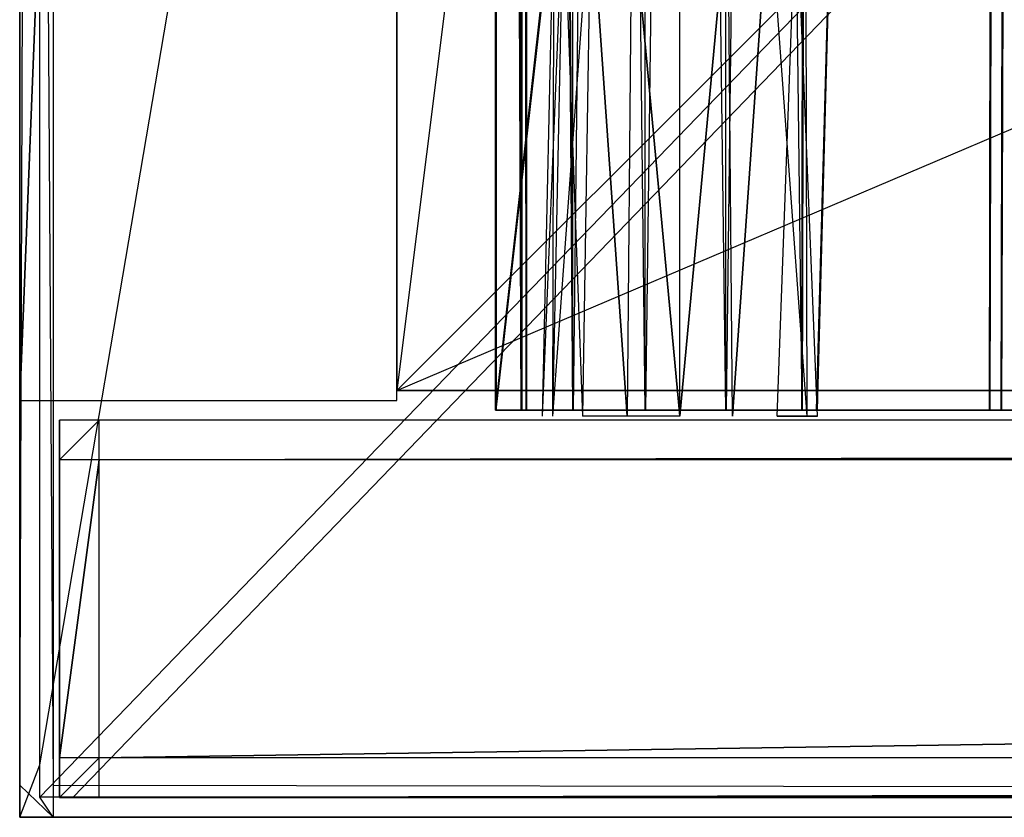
# Model space of a CAD drawing. Extents: x -1 to 0, y -0.5 to 0.
# Tile 1 of 28: x -1 to -0.95, y -0.5 to -0.46. Entities that reach past the tile are written whole.
import ezdxf

# ---------------------------------------------------------------- set-up
doc = ezdxf.new("R2010")
doc.units = 0
for name, color, linetype in [('L0_FRONT_LEGATO_S2S2_X_1400__Y_', 7, 'CONTINUOUS'), ('L10_FRONT_LEGATO_S2S2_X_3400__Y', 7, 'CONTINUOUS'), ('L11_DRAWERBOX_LEGATO_REL_7_X_13', 7, 'CONTINUOUS'), ('L13_DRAWERBOX_LEGATO_REL_5_X_36', 7, 'CONTINUOUS'), ('L19_KORPUS_LEGATO_SE_X_190__Y_4', 7, 'CONTINUOUS'), ('L1_DRAWERBOX_LEGATO_SIP_7_X_365', 7, 'CONTINUOUS'), ('L20_KORPUS_LEGATO_BO_X_9620__Y_', 7, 'CONTINUOUS'), ('L22_KORPUS_LEGATO_3_N_B12700___', 7, 'CONTINUOUS'), ('L9_PLATTE_LEGATO_N_B12700__0___', 7, 'CONTINUOUS')]:
    doc.layers.add(name, color=color, linetype=linetype)

msp = doc.modelspace()

# ---------------------------------------------------------------- linework, layer by layer
at = {"layer": 'L0_FRONT_LEGATO_S2S2_X_1400__Y_', "color": 8}
for points, invisible_edges in [([(-0.998, -0.482, 0.51), (-0.996, -0.48, 0.51), (-0.998, -0.48, 0.51), (-0.998, -0.482, 0.51)], 13), ([(-0.996, -0.48, 0.51), (-0.998, -0.482, 0.51), (-0.996, -0.482, 0.51), (-0.996, -0.48, 0.51)], 14), ([(-0.996, -0.48, 0.37), (-0.998, -0.482, 0.37), (-0.998, -0.48, 0.37), (-0.996, -0.48, 0.37)], 13), ([(-0.998, -0.482, 0.37), (-0.996, -0.48, 0.37), (-0.996, -0.482, 0.37), (-0.998, -0.482, 0.37)], 14), ([(-0.998, -0.482, 0.51), (-0.998, -0.48, 0.508), (-0.998, -0.482, 0.508), (-0.998, -0.482, 0.51)], 13), ([(-0.998, -0.48, 0.508), (-0.998, -0.482, 0.51), (-0.998, -0.48, 0.51), (-0.998, -0.48, 0.508)], 14), ([(-0.998, -0.482, 0.508), (-0.998, -0.48, 0.372), (-0.998, -0.482, 0.372), (-0.998, -0.482, 0.508)], 13), ([(-0.998, -0.48, 0.372), (-0.998, -0.482, 0.508), (-0.998, -0.48, 0.508), (-0.998, -0.48, 0.372)], 14), ([(-0.998, -0.48, 0.508), (-0.996, -0.48, 0.372), (-0.998, -0.48, 0.372), (-0.998, -0.48, 0.508)], 13), ([(-0.996, -0.48, 0.372), (-0.998, -0.48, 0.508), (-0.996, -0.48, 0.508), (-0.996, -0.48, 0.372)], 14), ([(-0.998, -0.48, 0.372), (-0.996, -0.48, 0.37), (-0.998, -0.48, 0.37), (-0.998, -0.48, 0.372)], 13), ([(-0.996, -0.48, 0.37), (-0.998, -0.48, 0.372), (-0.996, -0.48, 0.372), (-0.996, -0.48, 0.37)], 14), ([(-0.998, -0.48, 0.51), (-0.996, -0.48, 0.508), (-0.998, -0.48, 0.508), (-0.998, -0.48, 0.51)], 13), ([(-0.996, -0.48, 0.508), (-0.998, -0.48, 0.51), (-0.996, -0.48, 0.51), (-0.996, -0.48, 0.508)], 14), ([(-0.998, -0.482, 0.372), (-0.998, -0.48, 0.37), (-0.998, -0.482, 0.37), (-0.998, -0.482, 0.372)], 13), ([(-0.998, -0.48, 0.37), (-0.998, -0.482, 0.372), (-0.998, -0.48, 0.372), (-0.998, -0.48, 0.37)], 14), ([(-0.996, -0.482, 0.51), (-0.004, -0.48, 0.51), (-0.996, -0.48, 0.51), (-0.996, -0.482, 0.51)], 13), ([(-0.004, -0.48, 0.51), (-0.996, -0.482, 0.51), (-0.004, -0.482, 0.51), (-0.004, -0.48, 0.51)], 14), ([(-0.004, -0.48, 0.37), (-0.996, -0.482, 0.37), (-0.996, -0.48, 0.37), (-0.004, -0.48, 0.37)], 13), ([(-0.996, -0.482, 0.37), (-0.004, -0.48, 0.37), (-0.004, -0.482, 0.37), (-0.996, -0.482, 0.37)], 14), ([(-0.996, -0.48, 0.508), (-0.004, -0.48, 0.372), (-0.996, -0.48, 0.372), (-0.996, -0.48, 0.508)], 13), ([(-0.004, -0.48, 0.372), (-0.996, -0.48, 0.508), (-0.004, -0.48, 0.508), (-0.004, -0.48, 0.372)], 14), ([(-0.996, -0.48, 0.51), (-0.004, -0.48, 0.508), (-0.996, -0.48, 0.508), (-0.996, -0.48, 0.51)], 13), ([(-0.004, -0.48, 0.508), (-0.996, -0.48, 0.51), (-0.004, -0.48, 0.51), (-0.004, -0.48, 0.508)], 14), ([(-0.996, -0.48, 0.372), (-0.004, -0.48, 0.37), (-0.996, -0.48, 0.37), (-0.996, -0.48, 0.372)], 13), ([(-0.004, -0.48, 0.37), (-0.996, -0.48, 0.372), (-0.004, -0.48, 0.372), (-0.004, -0.48, 0.37)], 14), ([(-0.998, -0.497, 0.508), (-0.998, -0.482, 0.372), (-0.998, -0.497, 0.372), (-0.998, -0.497, 0.508)], 13), ([(-0.998, -0.482, 0.372), (-0.998, -0.497, 0.508), (-0.998, -0.482, 0.508), (-0.998, -0.482, 0.372)], 14), ([(-0.998, -0.497, 0.372), (-0.998, -0.482, 0.37), (-0.998, -0.497, 0.37), (-0.998, -0.497, 0.372)], 13), ([(-0.998, -0.482, 0.37), (-0.998, -0.497, 0.372), (-0.998, -0.482, 0.372), (-0.998, -0.482, 0.37)], 14), ([(-0.996, -0.482, 0.37), (-0.998, -0.497, 0.37), (-0.998, -0.482, 0.37), (-0.996, -0.482, 0.37)], 13), ([(-0.998, -0.497, 0.37), (-0.996, -0.482, 0.37), (-0.996, -0.497, 0.37), (-0.998, -0.497, 0.37)], 14), ([(-0.998, -0.497, 0.51), (-0.996, -0.482, 0.51), (-0.998, -0.482, 0.51), (-0.998, -0.497, 0.51)], 13), ([(-0.996, -0.482, 0.51), (-0.998, -0.497, 0.51), (-0.996, -0.497, 0.51), (-0.996, -0.482, 0.51)], 14), ([(-0.998, -0.497, 0.51), (-0.998, -0.482, 0.508), (-0.998, -0.497, 0.508), (-0.998, -0.497, 0.51)], 13), ([(-0.998, -0.482, 0.508), (-0.998, -0.497, 0.51), (-0.998, -0.482, 0.51), (-0.998, -0.482, 0.508)], 14), ([(-0.004, -0.482, 0.37), (-0.996, -0.497, 0.37), (-0.996, -0.482, 0.37), (-0.004, -0.482, 0.37)], 13), ([(-0.996, -0.497, 0.37), (-0.004, -0.482, 0.37), (-0.004, -0.497, 0.37), (-0.996, -0.497, 0.37)], 14), ([(-0.996, -0.497, 0.51), (-0.004, -0.482, 0.51), (-0.996, -0.482, 0.51), (-0.996, -0.497, 0.51)], 13), ([(-0.004, -0.482, 0.51), (-0.996, -0.497, 0.51), (-0.004, -0.497, 0.51), (-0.004, -0.482, 0.51)], 14), ([(-0.998, -0.499, 0.508), (-0.998, -0.497, 0.372), (-0.998, -0.499, 0.372), (-0.998, -0.499, 0.508)], 13), ([(-0.998, -0.497, 0.372), (-0.998, -0.499, 0.508), (-0.998, -0.497, 0.508), (-0.998, -0.497, 0.372)], 14), ([(-0.998, -0.499, 0.51), (-0.996, -0.497, 0.51), (-0.998, -0.497, 0.51), (-0.998, -0.499, 0.51)], 13), ([(-0.996, -0.497, 0.51), (-0.998, -0.499, 0.51), (-0.996, -0.499, 0.51), (-0.996, -0.497, 0.51)], 14), ([(-0.996, -0.497, 0.37), (-0.998, -0.499, 0.37), (-0.998, -0.497, 0.37), (-0.996, -0.497, 0.37)], 13), ([(-0.998, -0.499, 0.37), (-0.996, -0.497, 0.37), (-0.996, -0.499, 0.37), (-0.998, -0.499, 0.37)], 14), ([(-0.998, -0.499, 0.51), (-0.998, -0.497, 0.508), (-0.998, -0.499, 0.508), (-0.998, -0.499, 0.51)], 13), ([(-0.998, -0.497, 0.508), (-0.998, -0.499, 0.51), (-0.998, -0.497, 0.51), (-0.998, -0.497, 0.508)], 14), ([(-0.998, -0.499, 0.372), (-0.998, -0.497, 0.37), (-0.998, -0.499, 0.37), (-0.998, -0.499, 0.372)], 13), ([(-0.998, -0.497, 0.37), (-0.998, -0.499, 0.372), (-0.998, -0.497, 0.372), (-0.998, -0.497, 0.37)], 14), ([(-0.004, -0.497, 0.37), (-0.996, -0.499, 0.37), (-0.996, -0.497, 0.37), (-0.004, -0.497, 0.37)], 13), ([(-0.996, -0.499, 0.37), (-0.004, -0.497, 0.37), (-0.004, -0.499, 0.37), (-0.996, -0.499, 0.37)], 14), ([(-0.996, -0.499, 0.51), (-0.004, -0.497, 0.51), (-0.996, -0.497, 0.51), (-0.996, -0.499, 0.51)], 13), ([(-0.004, -0.497, 0.51), (-0.996, -0.499, 0.51), (-0.004, -0.499, 0.51), (-0.004, -0.497, 0.51)], 14), ([(-0.996, -0.499, 0.372), (-0.998, -0.499, 0.508), (-0.998, -0.499, 0.372), (-0.996, -0.499, 0.372)], 13), ([(-0.998, -0.499, 0.508), (-0.996, -0.499, 0.372), (-0.996, -0.499, 0.508), (-0.998, -0.499, 0.508)], 14), ([(-0.996, -0.499, 0.37), (-0.998, -0.499, 0.372), (-0.998, -0.499, 0.37), (-0.996, -0.499, 0.37)], 13), ([(-0.998, -0.499, 0.372), (-0.996, -0.499, 0.37), (-0.996, -0.499, 0.372), (-0.998, -0.499, 0.372)], 14), ([(-0.996, -0.499, 0.508), (-0.998, -0.499, 0.51), (-0.998, -0.499, 0.508), (-0.996, -0.499, 0.508)], 13), ([(-0.998, -0.499, 0.51), (-0.996, -0.499, 0.508), (-0.996, -0.499, 0.51), (-0.998, -0.499, 0.51)], 14), ([(-0.004, -0.499, 0.372), (-0.996, -0.499, 0.508), (-0.996, -0.499, 0.372), (-0.004, -0.499, 0.372)], 13), ([(-0.996, -0.499, 0.508), (-0.004, -0.499, 0.372), (-0.004, -0.499, 0.508), (-0.996, -0.499, 0.508)], 14), ([(-0.004, -0.499, 0.37), (-0.996, -0.499, 0.372), (-0.996, -0.499, 0.37), (-0.004, -0.499, 0.37)], 13), ([(-0.996, -0.499, 0.372), (-0.004, -0.499, 0.37), (-0.004, -0.499, 0.372), (-0.996, -0.499, 0.372)], 14), ([(-0.004, -0.499, 0.508), (-0.996, -0.499, 0.51), (-0.996, -0.499, 0.508), (-0.004, -0.499, 0.508)], 13), ([(-0.996, -0.499, 0.51), (-0.004, -0.499, 0.508), (-0.004, -0.499, 0.51), (-0.996, -0.499, 0.51)], 14)]:
    msp.add_3dface(points, dxfattribs=dict(at, invisible_edges=invisible_edges))
at = {"layer": 'L10_FRONT_LEGATO_S2S2_X_3400__Y', "color": 8}
for points, invisible_edges in [([(-0.998, -0.482, 0.34), (-0.996, -0.48, 0.34), (-0.998, -0.48, 0.34), (-0.998, -0.482, 0.34)], 13), ([(-0.996, -0.48, 0.34), (-0.998, -0.482, 0.34), (-0.996, -0.482, 0.34), (-0.996, -0.48, 0.34)], 14), ([(-0.996, -0.48), (-0.998, -0.482), (-0.998, -0.48), (-0.996, -0.48)], 13), ([(-0.998, -0.482), (-0.996, -0.48), (-0.996, -0.482), (-0.998, -0.482)], 14), ([(-0.998, -0.482, 0.34), (-0.998, -0.48, 0.338), (-0.998, -0.482, 0.338), (-0.998, -0.482, 0.34)], 13), ([(-0.998, -0.48, 0.338), (-0.998, -0.482, 0.34), (-0.998, -0.48, 0.34), (-0.998, -0.48, 0.338)], 14), ([(-0.998, -0.482, 0.338), (-0.998, -0.48, 0.002), (-0.998, -0.482, 0.002), (-0.998, -0.482, 0.338)], 13), ([(-0.998, -0.48, 0.002), (-0.998, -0.482, 0.338), (-0.998, -0.48, 0.338), (-0.998, -0.48, 0.002)], 14), ([(-0.998, -0.48, 0.338), (-0.996, -0.48, 0.002), (-0.998, -0.48, 0.002), (-0.998, -0.48, 0.338)], 13), ([(-0.996, -0.48, 0.002), (-0.998, -0.48, 0.338), (-0.996, -0.48, 0.338), (-0.996, -0.48, 0.002)], 14), ([(-0.998, -0.48, 0.002), (-0.996, -0.48), (-0.998, -0.48), (-0.998, -0.48, 0.002)], 13), ([(-0.996, -0.48), (-0.998, -0.48, 0.002), (-0.996, -0.48, 0.002), (-0.996, -0.48)], 14), ([(-0.998, -0.48, 0.34), (-0.996, -0.48, 0.338), (-0.998, -0.48, 0.338), (-0.998, -0.48, 0.34)], 13), ([(-0.996, -0.48, 0.338), (-0.998, -0.48, 0.34), (-0.996, -0.48, 0.34), (-0.996, -0.48, 0.338)], 14), ([(-0.998, -0.482, 0.002), (-0.998, -0.48), (-0.998, -0.482), (-0.998, -0.482, 0.002)], 13), ([(-0.998, -0.48), (-0.998, -0.482, 0.002), (-0.998, -0.48, 0.002), (-0.998, -0.48)], 14), ([(-0.996, -0.482, 0.34), (-0.004, -0.48, 0.34), (-0.996, -0.48, 0.34), (-0.996, -0.482, 0.34)], 13), ([(-0.004, -0.48, 0.34), (-0.996, -0.482, 0.34), (-0.004, -0.482, 0.34), (-0.004, -0.48, 0.34)], 14), ([(-0.004, -0.48), (-0.996, -0.482), (-0.996, -0.48), (-0.004, -0.48)], 13), ([(-0.996, -0.482), (-0.004, -0.48), (-0.004, -0.482), (-0.996, -0.482)], 14), ([(-0.996, -0.48, 0.338), (-0.004, -0.48, 0.002), (-0.996, -0.48, 0.002), (-0.996, -0.48, 0.338)], 13), ([(-0.004, -0.48, 0.002), (-0.996, -0.48, 0.338), (-0.004, -0.48, 0.338), (-0.004, -0.48, 0.002)], 14), ([(-0.996, -0.48, 0.34), (-0.004, -0.48, 0.338), (-0.996, -0.48, 0.338), (-0.996, -0.48, 0.34)], 13), ([(-0.004, -0.48, 0.338), (-0.996, -0.48, 0.34), (-0.004, -0.48, 0.34), (-0.004, -0.48, 0.338)], 14), ([(-0.996, -0.48, 0.002), (-0.004, -0.48), (-0.996, -0.48), (-0.996, -0.48, 0.002)], 13), ([(-0.004, -0.48), (-0.996, -0.48, 0.002), (-0.004, -0.48, 0.002), (-0.004, -0.48)], 14), ([(-0.998, -0.497, 0.338), (-0.998, -0.482, 0.002), (-0.998, -0.497, 0.002), (-0.998, -0.497, 0.338)], 13), ([(-0.998, -0.482, 0.002), (-0.998, -0.497, 0.338), (-0.998, -0.482, 0.338), (-0.998, -0.482, 0.002)], 14), ([(-0.998, -0.497, 0.002), (-0.998, -0.482), (-0.998, -0.497), (-0.998, -0.497, 0.002)], 13), ([(-0.998, -0.482), (-0.998, -0.497, 0.002), (-0.998, -0.482, 0.002), (-0.998, -0.482)], 14), ([(-0.996, -0.482), (-0.998, -0.497), (-0.998, -0.482), (-0.996, -0.482)], 13), ([(-0.998, -0.497), (-0.996, -0.482), (-0.996, -0.497), (-0.998, -0.497)], 14), ([(-0.998, -0.497, 0.34), (-0.996, -0.482, 0.34), (-0.998, -0.482, 0.34), (-0.998, -0.497, 0.34)], 13), ([(-0.996, -0.482, 0.34), (-0.998, -0.497, 0.34), (-0.996, -0.497, 0.34), (-0.996, -0.482, 0.34)], 14), ([(-0.998, -0.497, 0.34), (-0.998, -0.482, 0.338), (-0.998, -0.497, 0.338), (-0.998, -0.497, 0.34)], 13), ([(-0.998, -0.482, 0.338), (-0.998, -0.497, 0.34), (-0.998, -0.482, 0.34), (-0.998, -0.482, 0.338)], 14), ([(-0.004, -0.482), (-0.996, -0.497), (-0.996, -0.482), (-0.004, -0.482)], 13), ([(-0.996, -0.497), (-0.004, -0.482), (-0.004, -0.497), (-0.996, -0.497)], 14), ([(-0.996, -0.497, 0.34), (-0.004, -0.482, 0.34), (-0.996, -0.482, 0.34), (-0.996, -0.497, 0.34)], 13), ([(-0.004, -0.482, 0.34), (-0.996, -0.497, 0.34), (-0.004, -0.497, 0.34), (-0.004, -0.482, 0.34)], 14), ([(-0.998, -0.499, 0.338), (-0.998, -0.497, 0.002), (-0.998, -0.499, 0.002), (-0.998, -0.499, 0.338)], 13), ([(-0.998, -0.497, 0.002), (-0.998, -0.499, 0.338), (-0.998, -0.497, 0.338), (-0.998, -0.497, 0.002)], 14), ([(-0.998, -0.499, 0.34), (-0.996, -0.497, 0.34), (-0.998, -0.497, 0.34), (-0.998, -0.499, 0.34)], 13), ([(-0.996, -0.497, 0.34), (-0.998, -0.499, 0.34), (-0.996, -0.499, 0.34), (-0.996, -0.497, 0.34)], 14), ([(-0.996, -0.497), (-0.998, -0.499), (-0.998, -0.497), (-0.996, -0.497)], 13), ([(-0.998, -0.499), (-0.996, -0.497), (-0.996, -0.499), (-0.998, -0.499)], 14), ([(-0.998, -0.499, 0.34), (-0.998, -0.497, 0.338), (-0.998, -0.499, 0.338), (-0.998, -0.499, 0.34)], 13), ([(-0.998, -0.497, 0.338), (-0.998, -0.499, 0.34), (-0.998, -0.497, 0.34), (-0.998, -0.497, 0.338)], 14), ([(-0.998, -0.499, 0.002), (-0.998, -0.497), (-0.998, -0.499), (-0.998, -0.499, 0.002)], 13), ([(-0.998, -0.497), (-0.998, -0.499, 0.002), (-0.998, -0.497, 0.002), (-0.998, -0.497)], 14), ([(-0.004, -0.497), (-0.996, -0.499), (-0.996, -0.497), (-0.004, -0.497)], 13), ([(-0.996, -0.499), (-0.004, -0.497), (-0.004, -0.499), (-0.996, -0.499)], 14), ([(-0.996, -0.499, 0.34), (-0.004, -0.497, 0.34), (-0.996, -0.497, 0.34), (-0.996, -0.499, 0.34)], 13), ([(-0.004, -0.497, 0.34), (-0.996, -0.499, 0.34), (-0.004, -0.499, 0.34), (-0.004, -0.497, 0.34)], 14), ([(-0.996, -0.499, 0.002), (-0.998, -0.499, 0.338), (-0.998, -0.499, 0.002), (-0.996, -0.499, 0.002)], 13), ([(-0.998, -0.499, 0.338), (-0.996, -0.499, 0.002), (-0.996, -0.499, 0.338), (-0.998, -0.499, 0.338)], 14), ([(-0.996, -0.499), (-0.998, -0.499, 0.002), (-0.998, -0.499), (-0.996, -0.499)], 13), ([(-0.998, -0.499, 0.002), (-0.996, -0.499), (-0.996, -0.499, 0.002), (-0.998, -0.499, 0.002)], 14), ([(-0.996, -0.499, 0.338), (-0.998, -0.499, 0.34), (-0.998, -0.499, 0.338), (-0.996, -0.499, 0.338)], 13), ([(-0.998, -0.499, 0.34), (-0.996, -0.499, 0.338), (-0.996, -0.499, 0.34), (-0.998, -0.499, 0.34)], 14), ([(-0.004, -0.499, 0.002), (-0.996, -0.499, 0.338), (-0.996, -0.499, 0.002), (-0.004, -0.499, 0.002)], 13), ([(-0.996, -0.499, 0.338), (-0.004, -0.499, 0.002), (-0.004, -0.499, 0.338), (-0.996, -0.499, 0.338)], 14), ([(-0.004, -0.499), (-0.996, -0.499, 0.002), (-0.996, -0.499), (-0.004, -0.499)], 13), ([(-0.996, -0.499, 0.002), (-0.004, -0.499), (-0.004, -0.499, 0.002), (-0.996, -0.499, 0.002)], 14), ([(-0.004, -0.499, 0.338), (-0.996, -0.499, 0.34), (-0.996, -0.499, 0.338), (-0.004, -0.499, 0.338)], 13), ([(-0.996, -0.499, 0.34), (-0.004, -0.499, 0.338), (-0.004, -0.499, 0.34), (-0.996, -0.499, 0.34)], 14)]:
    msp.add_3dface(points, dxfattribs=dict(at, invisible_edges=invisible_edges))
at = {"layer": 'L11_DRAWERBOX_LEGATO_REL_7_X_13', "color": 8}
for points, invisible_edges in [([(-0.973159, -0.4798, 0.169255), (-0.973103, -0.453606, 0.1666), (-0.973687, -0.4798, 0.1666), (-0.973159, -0.4798, 0.169255)], 13), ([(-0.973687, -0.4798, 0.1666), (-0.97262, -0.453606, 0.164169), (-0.973159, -0.4798, 0.163945), (-0.973687, -0.4798, 0.1666)], 13), ([(-0.97262, -0.453606, 0.164169), (-0.973687, -0.4798, 0.1666), (-0.973103, -0.453606, 0.1666), (-0.97262, -0.453606, 0.164169)], 14), ([(-0.973103, -0.453606, 0.1666), (-0.973159, -0.4798, 0.169255), (-0.97262, -0.453606, 0.169031), (-0.973103, -0.453606, 0.1666)], 14), ([(-0.971655, -0.4798, 0.171505), (-0.97262, -0.453606, 0.169031), (-0.973159, -0.4798, 0.169255), (-0.971655, -0.4798, 0.171505)], 13), ([(-0.973159, -0.4798, 0.163945), (-0.971242, -0.453606, 0.162107), (-0.971655, -0.4798, 0.161695), (-0.973159, -0.4798, 0.163945)], 13), ([(-0.971242, -0.453606, 0.162107), (-0.973159, -0.4798, 0.163945), (-0.97262, -0.453606, 0.164169), (-0.971242, -0.453606, 0.162107)], 14), ([(-0.97262, -0.453606, 0.169031), (-0.971655, -0.4798, 0.171505), (-0.971242, -0.453606, 0.171093), (-0.97262, -0.453606, 0.169031)], 14), ([(-0.969405, -0.4798, 0.173009), (-0.971242, -0.453606, 0.171093), (-0.971655, -0.4798, 0.171505), (-0.969405, -0.4798, 0.173009)], 13), ([(-0.971242, -0.453606, 0.162107), (-0.969405, -0.4798, 0.160191), (-0.971655, -0.4798, 0.161695), (-0.971242, -0.453606, 0.162107)], 13), ([(-0.971242, -0.453606, 0.171093), (-0.969405, -0.4798, 0.173009), (-0.969181, -0.453606, 0.17247), (-0.971242, -0.453606, 0.171093)], 14), ([(-0.969405, -0.4798, 0.160191), (-0.971242, -0.453606, 0.162107), (-0.969181, -0.453606, 0.16073), (-0.969405, -0.4798, 0.160191)], 14), ([(-0.969181, -0.453606, 0.16073), (-0.96675, -0.4798, 0.159663), (-0.969405, -0.4798, 0.160191), (-0.969181, -0.453606, 0.16073)], 13), ([(-0.96675, -0.4798, 0.173537), (-0.969181, -0.453606, 0.17247), (-0.969405, -0.4798, 0.173009), (-0.96675, -0.4798, 0.173537)], 13), ([(-0.96675, -0.4798, 0.159663), (-0.969181, -0.453606, 0.16073), (-0.96675, -0.453606, 0.160247), (-0.96675, -0.4798, 0.159663)], 14), ([(-0.969181, -0.453606, 0.17247), (-0.96675, -0.4798, 0.173537), (-0.96675, -0.453606, 0.172953), (-0.969181, -0.453606, 0.17247)], 14), ([(-0.964318, -0.453606, 0.16073), (-0.96675, -0.4798, 0.159663), (-0.96675, -0.453606, 0.160247), (-0.964318, -0.453606, 0.16073)], 13), ([(-0.96675, -0.4798, 0.159663), (-0.964318, -0.453606, 0.16073), (-0.964095, -0.4798, 0.160191), (-0.96675, -0.4798, 0.159663)], 14), ([(-0.96675, -0.4798, 0.173537), (-0.964318, -0.453606, 0.17247), (-0.96675, -0.453606, 0.172953), (-0.96675, -0.4798, 0.173537)], 13), ([(-0.964318, -0.453606, 0.17247), (-0.96675, -0.4798, 0.173537), (-0.964095, -0.4798, 0.173009), (-0.964318, -0.453606, 0.17247)], 14), ([(-0.962257, -0.453606, 0.162107), (-0.964095, -0.4798, 0.160191), (-0.964318, -0.453606, 0.16073), (-0.962257, -0.453606, 0.162107)], 13), ([(-0.964095, -0.4798, 0.173009), (-0.962257, -0.453606, 0.171093), (-0.964318, -0.453606, 0.17247), (-0.964095, -0.4798, 0.173009)], 13), ([(-0.964095, -0.4798, 0.160191), (-0.962257, -0.453606, 0.162107), (-0.961844, -0.4798, 0.161695), (-0.964095, -0.4798, 0.160191)], 14), ([(-0.962257, -0.453606, 0.171093), (-0.964095, -0.4798, 0.173009), (-0.961844, -0.4798, 0.171505), (-0.962257, -0.453606, 0.171093)], 14), ([(-0.961844, -0.4798, 0.171505), (-0.96088, -0.453606, 0.169031), (-0.962257, -0.453606, 0.171093), (-0.961844, -0.4798, 0.171505)], 14), ([(-0.962257, -0.453606, 0.162107), (-0.96034, -0.4798, 0.163945), (-0.961844, -0.4798, 0.161695), (-0.962257, -0.453606, 0.162107)], 13), ([(-0.96034, -0.4798, 0.163945), (-0.962257, -0.453606, 0.162107), (-0.96088, -0.453606, 0.164169), (-0.96034, -0.4798, 0.163945)], 14), ([(-0.96088, -0.453606, 0.169031), (-0.961844, -0.4798, 0.171505), (-0.96034, -0.4798, 0.169255), (-0.96088, -0.453606, 0.169031)], 13), ([(-0.96034, -0.4798, 0.169255), (-0.960396, -0.453606, 0.1666), (-0.96088, -0.453606, 0.169031), (-0.96034, -0.4798, 0.169255)], 14), ([(-0.96088, -0.453606, 0.164169), (-0.959812, -0.4798, 0.1666), (-0.96034, -0.4798, 0.163945), (-0.96088, -0.453606, 0.164169)], 13), ([(-0.959812, -0.4798, 0.1666), (-0.96088, -0.453606, 0.164169), (-0.960396, -0.453606, 0.1666), (-0.959812, -0.4798, 0.1666)], 14), ([(-0.960396, -0.453606, 0.1666), (-0.96034, -0.4798, 0.169255), (-0.959812, -0.4798, 0.1666), (-0.960396, -0.453606, 0.1666)], 13)]:
    msp.add_3dface(points, dxfattribs=dict(at, invisible_edges=invisible_edges))
at = {"layer": 'L13_DRAWERBOX_LEGATO_REL_5_X_36', "color": 8}
for points, invisible_edges in [([(-0.939515, -0.1555, 0.032), (-0.976, -0.4795, 0.032), (-0.976, -0.1555, 0.032), (-0.939515, -0.1555, 0.032)], 13), ([(-0.976, -0.4795, 0.032), (-0.939515, -0.1555, 0.032), (-0.939515, -0.4795, 0.032), (-0.976, -0.4795, 0.032)], 14), ([(-0.974714, -0.4795, 0.10758), (-0.976, -0.1555, 0.032), (-0.976, -0.4795, 0.032), (-0.974714, -0.4795, 0.10758)], 13), ([(-0.976, -0.1555, 0.032), (-0.974714, -0.4795, 0.10758), (-0.974714, -0.1555, 0.10758), (-0.976, -0.1555, 0.032)], 14), ([(-0.974467, -0.4795, 0.110955), (-0.974714, -0.1555, 0.10758), (-0.974714, -0.4795, 0.10758), (-0.974467, -0.4795, 0.110955)], 13), ([(-0.974714, -0.1555, 0.10758), (-0.974467, -0.4795, 0.110955), (-0.974467, -0.1555, 0.110955), (-0.974714, -0.1555, 0.10758)], 14), ([(-0.97212, -0.4795, 0.114232), (-0.974467, -0.1555, 0.110955), (-0.974467, -0.4795, 0.110955), (-0.97212, -0.4795, 0.114232)], 13), ([(-0.974467, -0.1555, 0.110955), (-0.97212, -0.4795, 0.114232), (-0.97212, -0.1555, 0.114232), (-0.974467, -0.1555, 0.110955)], 14), ([(-0.97212, -0.4795, 0.114232), (-0.968474, -0.1555, 0.115948), (-0.97212, -0.1555, 0.114232), (-0.97212, -0.4795, 0.114232)], 13), ([(-0.968474, -0.1555, 0.115948), (-0.97212, -0.4795, 0.114232), (-0.968474, -0.4795, 0.115948), (-0.968474, -0.1555, 0.115948)], 14), ([(-0.968474, -0.4795, 0.115948), (-0.964411, -0.1555, 0.115998), (-0.968474, -0.1555, 0.115948), (-0.968474, -0.4795, 0.115948)], 13), ([(-0.964411, -0.1555, 0.115998), (-0.968474, -0.4795, 0.115948), (-0.964411, -0.4795, 0.115998), (-0.964411, -0.1555, 0.115998)], 14), ([(-0.964411, -0.4795, 0.115998), (-0.960572, -0.1555, 0.114666), (-0.964411, -0.1555, 0.115998), (-0.964411, -0.4795, 0.115998)], 13), ([(-0.960572, -0.1555, 0.114666), (-0.964411, -0.4795, 0.115998), (-0.960572, -0.4795, 0.114666), (-0.960572, -0.1555, 0.114666)], 14), ([(-0.95982, -0.1555, 0.113598), (-0.960572, -0.4795, 0.114666), (-0.95982, -0.4795, 0.113598), (-0.95982, -0.1555, 0.113598)], 13), ([(-0.960572, -0.4795, 0.114666), (-0.95982, -0.1555, 0.113598), (-0.960572, -0.1555, 0.114666), (-0.960572, -0.4795, 0.114666)], 14), ([(-0.951111, -0.1555, 0.060646), (-0.95982, -0.4795, 0.113598), (-0.951111, -0.4795, 0.060646), (-0.951111, -0.1555, 0.060646)], 13), ([(-0.95982, -0.4795, 0.113598), (-0.951111, -0.1555, 0.060646), (-0.95982, -0.1555, 0.113598), (-0.95982, -0.4795, 0.113598)], 14), ([(-0.95053, -0.1555, 0.058607), (-0.951111, -0.4795, 0.060646), (-0.95053, -0.4795, 0.058607), (-0.95053, -0.1555, 0.058607)], 13), ([(-0.951111, -0.4795, 0.060646), (-0.95053, -0.1555, 0.058607), (-0.951111, -0.1555, 0.060646), (-0.951111, -0.4795, 0.060646)], 14), ([(-0.949568, -0.1555, 0.056719), (-0.95053, -0.4795, 0.058607), (-0.949568, -0.4795, 0.056719), (-0.949568, -0.1555, 0.056719)], 13), ([(-0.95053, -0.4795, 0.058607), (-0.949568, -0.1555, 0.056719), (-0.95053, -0.1555, 0.058607), (-0.95053, -0.4795, 0.058607)], 14), ([(-0.939515, -0.4795, 0.048743), (-0.976, -0.4795, 0.032), (-0.939515, -0.4795, 0.032), (-0.939515, -0.4795, 0.048743)], 13), ([(-0.976, -0.4795, 0.032), (-0.939515, -0.4795, 0.048743), (-0.948259, -0.4795, 0.055052), (-0.976, -0.4795, 0.032)], 10), ([(-0.976, -0.4795, 0.032), (-0.948259, -0.4795, 0.055052), (-0.949568, -0.4795, 0.056719), (-0.976, -0.4795, 0.032)], 13), ([(-0.976, -0.4795, 0.032), (-0.949568, -0.4795, 0.056719), (-0.95053, -0.4795, 0.058607), (-0.976, -0.4795, 0.032)], 10), ([(-0.976, -0.4795, 0.032), (-0.95053, -0.4795, 0.058607), (-0.974714, -0.4795, 0.10758), (-0.976, -0.4795, 0.032)], 13), ([(-0.974714, -0.4795, 0.10758), (-0.95053, -0.4795, 0.058607), (-0.951111, -0.4795, 0.060646), (-0.974714, -0.4795, 0.10758)], 10), ([(-0.974714, -0.4795, 0.10758), (-0.951111, -0.4795, 0.060646), (-0.95982, -0.4795, 0.113598), (-0.974714, -0.4795, 0.10758)], 13), ([(-0.974714, -0.4795, 0.10758), (-0.95982, -0.4795, 0.113598), (-0.974467, -0.4795, 0.110955), (-0.974714, -0.4795, 0.10758)], 10), ([(-0.974467, -0.4795, 0.110955), (-0.95982, -0.4795, 0.113598), (-0.97212, -0.4795, 0.114232), (-0.974467, -0.4795, 0.110955)], 15), ([(-0.97212, -0.4795, 0.114232), (-0.95982, -0.4795, 0.113598), (-0.960572, -0.4795, 0.114666), (-0.97212, -0.4795, 0.114232)], 15), ([(-0.97212, -0.4795, 0.114232), (-0.960572, -0.4795, 0.114666), (-0.968474, -0.4795, 0.115948), (-0.97212, -0.4795, 0.114232)], 15), ([(-0.968474, -0.4795, 0.115948), (-0.960572, -0.4795, 0.114666), (-0.964411, -0.4795, 0.115998), (-0.968474, -0.4795, 0.115948)], 10)]:
    msp.add_3dface(points, dxfattribs=dict(at, invisible_edges=invisible_edges))
at = {"layer": 'L19_KORPUS_LEGATO_SE_X_190__Y_4', "color": 8}
for points, invisible_edges in [([(-1, -0.479, 0.51), (-0.981, 0, 0.51), (-1, 0, 0.51), (-1, -0.479, 0.51)], 13), ([(-0.981, 0, 0.51), (-1, -0.479, 0.51), (-0.981, -0.479, 0.51), (-0.981, 0, 0.51)], 14), ([(-0.981, 0), (-1, -0.479), (-1, 0), (-0.981, 0)], 13), ([(-1, -0.479), (-0.981, 0), (-0.981, -0.479), (-1, -0.479)], 14), ([(-1, -0.479, 0.51), (-1, 0), (-1, -0.479), (-1, -0.479, 0.51)], 13), ([(-1, 0), (-1, -0.479, 0.51), (-1, 0, 0.51), (-1, 0)], 14), ([(-0.981, 0), (-0.981, -0.479, 0.51), (-0.981, -0.479), (-0.981, 0)], 13), ([(-0.981, -0.479, 0.51), (-0.981, 0), (-0.981, 0, 0.51), (-0.981, -0.479, 0.51)], 14), ([(-0.981, -0.479, 0.51), (-1, -0.479), (-0.981, -0.479), (-0.981, -0.479, 0.51)], 13), ([(-1, -0.479), (-0.981, -0.479, 0.51), (-1, -0.479, 0.51), (-1, -0.479)], 14)]:
    msp.add_3dface(points, dxfattribs=dict(at, invisible_edges=invisible_edges))
at = {"layer": 'L1_DRAWERBOX_LEGATO_SIP_7_X_365', "color": 8}
for points, invisible_edges in [([(-0.939554, -0.1555, 0.382), (-0.976039, -0.4795, 0.382), (-0.976039, -0.1555, 0.382), (-0.939554, -0.1555, 0.382)], 13), ([(-0.976039, -0.4795, 0.382), (-0.939554, -0.1555, 0.382), (-0.939554, -0.4795, 0.382), (-0.976039, -0.4795, 0.382)], 14), ([(-0.974753, -0.4795, 0.45758), (-0.976039, -0.1555, 0.382), (-0.976039, -0.4795, 0.382), (-0.974753, -0.4795, 0.45758)], 13), ([(-0.976039, -0.1555, 0.382), (-0.974753, -0.4795, 0.45758), (-0.974753, -0.1555, 0.45758), (-0.976039, -0.1555, 0.382)], 14), ([(-0.974506, -0.4795, 0.460955), (-0.974753, -0.1555, 0.45758), (-0.974753, -0.4795, 0.45758), (-0.974506, -0.4795, 0.460955)], 13), ([(-0.974753, -0.1555, 0.45758), (-0.974506, -0.4795, 0.460955), (-0.974506, -0.1555, 0.460955), (-0.974753, -0.1555, 0.45758)], 14), ([(-0.972159, -0.4795, 0.464232), (-0.974506, -0.1555, 0.460955), (-0.974506, -0.4795, 0.460955), (-0.972159, -0.4795, 0.464232)], 13), ([(-0.974506, -0.1555, 0.460955), (-0.972159, -0.4795, 0.464232), (-0.972159, -0.1555, 0.464232), (-0.974506, -0.1555, 0.460955)], 14), ([(-0.968513, -0.4795, 0.465948), (-0.972159, -0.1555, 0.464232), (-0.972159, -0.4795, 0.464232), (-0.968513, -0.4795, 0.465948)], 13), ([(-0.972159, -0.1555, 0.464232), (-0.968513, -0.4795, 0.465948), (-0.968513, -0.1555, 0.465948), (-0.972159, -0.1555, 0.464232)], 14), ([(-0.96445, -0.4795, 0.465998), (-0.968513, -0.1555, 0.465948), (-0.968513, -0.4795, 0.465948), (-0.96445, -0.4795, 0.465998)], 13), ([(-0.968513, -0.1555, 0.465948), (-0.96445, -0.4795, 0.465998), (-0.96445, -0.1555, 0.465998), (-0.968513, -0.1555, 0.465948)], 14), ([(-0.960611, -0.4795, 0.464666), (-0.96445, -0.1555, 0.465998), (-0.96445, -0.4795, 0.465998), (-0.960611, -0.4795, 0.464666)], 13), ([(-0.96445, -0.1555, 0.465998), (-0.960611, -0.4795, 0.464666), (-0.960611, -0.1555, 0.464666), (-0.96445, -0.1555, 0.465998)], 14), ([(-0.959859, -0.1555, 0.463598), (-0.960611, -0.4795, 0.464666), (-0.959859, -0.4795, 0.463598), (-0.959859, -0.1555, 0.463598)], 13), ([(-0.960611, -0.4795, 0.464666), (-0.959859, -0.1555, 0.463598), (-0.960611, -0.1555, 0.464666), (-0.960611, -0.4795, 0.464666)], 14), ([(-0.95115, -0.1555, 0.410646), (-0.959859, -0.4795, 0.463598), (-0.95115, -0.4795, 0.410646), (-0.95115, -0.1555, 0.410646)], 13), ([(-0.959859, -0.4795, 0.463598), (-0.95115, -0.1555, 0.410646), (-0.959859, -0.1555, 0.463598), (-0.959859, -0.4795, 0.463598)], 14), ([(-0.950569, -0.1555, 0.408607), (-0.95115, -0.4795, 0.410646), (-0.950569, -0.4795, 0.408607), (-0.950569, -0.1555, 0.408607)], 13), ([(-0.95115, -0.4795, 0.410646), (-0.950569, -0.1555, 0.408607), (-0.95115, -0.1555, 0.410646), (-0.95115, -0.4795, 0.410646)], 14), ([(-0.949607, -0.1555, 0.406719), (-0.950569, -0.4795, 0.408607), (-0.949607, -0.4795, 0.406719), (-0.949607, -0.1555, 0.406719)], 13), ([(-0.950569, -0.4795, 0.408607), (-0.949607, -0.1555, 0.406719), (-0.950569, -0.1555, 0.408607), (-0.950569, -0.4795, 0.408607)], 14), ([(-0.939554, -0.4795, 0.398743), (-0.976039, -0.4795, 0.382), (-0.939554, -0.4795, 0.382), (-0.939554, -0.4795, 0.398743)], 13), ([(-0.976039, -0.4795, 0.382), (-0.939554, -0.4795, 0.398743), (-0.948298, -0.4795, 0.405052), (-0.976039, -0.4795, 0.382)], 10), ([(-0.976039, -0.4795, 0.382), (-0.948298, -0.4795, 0.405052), (-0.949607, -0.4795, 0.406719), (-0.976039, -0.4795, 0.382)], 13), ([(-0.976039, -0.4795, 0.382), (-0.949607, -0.4795, 0.406719), (-0.950569, -0.4795, 0.408607), (-0.976039, -0.4795, 0.382)], 10), ([(-0.976039, -0.4795, 0.382), (-0.950569, -0.4795, 0.408607), (-0.974753, -0.4795, 0.45758), (-0.976039, -0.4795, 0.382)], 13), ([(-0.974753, -0.4795, 0.45758), (-0.950569, -0.4795, 0.408607), (-0.95115, -0.4795, 0.410646), (-0.974753, -0.4795, 0.45758)], 10), ([(-0.974753, -0.4795, 0.45758), (-0.95115, -0.4795, 0.410646), (-0.959859, -0.4795, 0.463598), (-0.974753, -0.4795, 0.45758)], 13), ([(-0.974753, -0.4795, 0.45758), (-0.959859, -0.4795, 0.463598), (-0.974506, -0.4795, 0.460955), (-0.974753, -0.4795, 0.45758)], 10), ([(-0.974506, -0.4795, 0.460955), (-0.959859, -0.4795, 0.463598), (-0.972159, -0.4795, 0.464232), (-0.974506, -0.4795, 0.460955)], 15), ([(-0.972159, -0.4795, 0.464232), (-0.959859, -0.4795, 0.463598), (-0.960611, -0.4795, 0.464666), (-0.972159, -0.4795, 0.464232)], 15), ([(-0.972159, -0.4795, 0.464232), (-0.960611, -0.4795, 0.464666), (-0.968513, -0.4795, 0.465948), (-0.972159, -0.4795, 0.464232)], 15), ([(-0.968513, -0.4795, 0.465948), (-0.960611, -0.4795, 0.464666), (-0.96445, -0.4795, 0.465998), (-0.968513, -0.4795, 0.465948)], 11)]:
    msp.add_3dface(points, dxfattribs=dict(at, invisible_edges=invisible_edges))
at = {"layer": 'L20_KORPUS_LEGATO_BO_X_9620__Y_', "color": 8}
for points, invisible_edges in [([(-0.981, -0.4785, 0.02), (-0.981, -0.069, 0.001), (-0.981, -0.4785, 0.001), (-0.981, -0.4785, 0.02)], 13), ([(-0.981, -0.069, 0.001), (-0.981, -0.4785, 0.02), (-0.981, -0.069, 0.02), (-0.981, -0.069, 0.001)], 14), ([(-0.019, -0.4785, 0.02), (-0.981, -0.069, 0.02), (-0.981, -0.4785, 0.02), (-0.019, -0.4785, 0.02)], 13), ([(-0.981, -0.069, 0.02), (-0.019, -0.4785, 0.02), (-0.019, -0.069, 0.02), (-0.981, -0.069, 0.02)], 14), ([(-0.019, -0.069, 0.001), (-0.981, -0.4785, 0.001), (-0.981, -0.069, 0.001), (-0.019, -0.069, 0.001)], 13), ([(-0.981, -0.4785, 0.001), (-0.019, -0.069, 0.001), (-0.019, -0.4785, 0.001), (-0.981, -0.4785, 0.001)], 14), ([(-0.019, -0.4785, 0.02), (-0.981, -0.4785, 0.001), (-0.019, -0.4785, 0.001), (-0.019, -0.4785, 0.02)], 13), ([(-0.981, -0.4785, 0.001), (-0.019, -0.4785, 0.02), (-0.981, -0.4785, 0.02), (-0.981, -0.4785, 0.001)], 14)]:
    msp.add_3dface(points, dxfattribs=dict(at, invisible_edges=invisible_edges))
at = {"layer": 'L22_KORPUS_LEGATO_3_N_B12700___', "color": 8}
for points, invisible_edges in [([(-0.921, 0, 0.483), (-0.981, -0.4785, 0.483), (-0.981, 0, 0.483), (-0.921, 0, 0.483)], 10), ([(-0.981, -0.4785, 0.483), (-0.921, 0, 0.483), (-0.921, -0.4185, 0.483), (-0.981, -0.4785, 0.483)], 13), ([(-0.981, -0.4785, 0.502), (-0.981, 0, 0.483), (-0.981, -0.4785, 0.483), (-0.981, -0.4785, 0.502)], 13), ([(-0.981, 0, 0.483), (-0.981, -0.4785, 0.502), (-0.981, 0, 0.502), (-0.981, 0, 0.483)], 14), ([(-0.921, -0.4185, 0.502), (-0.981, 0, 0.502), (-0.981, -0.4785, 0.502), (-0.921, -0.4185, 0.502)], 13), ([(-0.981, -0.4785, 0.483), (-0.921, -0.4185, 0.483), (-0.019, -0.4785, 0.483), (-0.981, -0.4785, 0.483)], 10), ([(-0.019, -0.4785, 0.502), (-0.921, -0.4185, 0.502), (-0.981, -0.4785, 0.502), (-0.019, -0.4785, 0.502)], 13), ([(-0.019, -0.4785, 0.502), (-0.981, -0.4785, 0.483), (-0.019, -0.4785, 0.483), (-0.019, -0.4785, 0.502)], 13), ([(-0.981, -0.4785, 0.483), (-0.019, -0.4785, 0.502), (-0.981, -0.4785, 0.502), (-0.981, -0.4785, 0.483)], 14)]:
    msp.add_3dface(points, dxfattribs=dict(at, invisible_edges=invisible_edges))
at = {"layer": 'L9_PLATTE_LEGATO_N_B12700__0___', "color": 8}
for points, invisible_edges in [([(-1, -0.498375, 0.55), (-1, -0.220523, 0.548361), (-1, -0.498375, 0.548361), (-1, -0.498375, 0.55)], 13), ([(-1, -0.220523, 0.548361), (-1, -0.498375, 0.55), (-1, -0.220523, 0.55), (-1, -0.220523, 0.548361)], 14), ([(-1, -0.498375, 0.544378), (-1, -0.220523, 0.5432), (-1, -0.498375, 0.5432), (-1, -0.498375, 0.544378)], 13), ([(-1, -0.220523, 0.5432), (-1, -0.498375, 0.544378), (-1, -0.220523, 0.544378), (-1, -0.220523, 0.5432)], 14), ([(-0.998987, -0.220523, 0.542564), (-1, -0.498375, 0.5432), (-1, -0.220523, 0.5432), (-0.998987, -0.220523, 0.542564)], 13), ([(-1, -0.498375, 0.5432), (-0.998987, -0.220523, 0.542564), (-0.998987, -0.497362, 0.542564), (-1, -0.498375, 0.5432)], 14), ([(-0.998322, -0.498375, 0.55), (-1, -0.220523, 0.55), (-1, -0.498375, 0.55), (-0.998322, -0.498375, 0.55)], 13), ([(-1, -0.220523, 0.55), (-0.998322, -0.498375, 0.55), (-0.998322, -0.220523, 0.55), (-1, -0.220523, 0.55)], 14), ([(-1, -0.498375, 0.548361), (-1, -0.220523, 0.544378), (-1, -0.498375, 0.544378), (-1, -0.498375, 0.548361)], 13), ([(-1, -0.220523, 0.544378), (-1, -0.498375, 0.548361), (-1, -0.220523, 0.548361), (-1, -0.220523, 0.544378)], 14), ([(-0.951959, -0.220523, 0.513069), (-0.998987, -0.497362, 0.542564), (-0.998987, -0.220523, 0.542564), (-0.951959, -0.220523, 0.513069)], 13), ([(-0.998987, -0.497362, 0.542564), (-0.951959, -0.220523, 0.513069), (-0.951959, -0.450334, 0.513069), (-0.998987, -0.497362, 0.542564)], 14), ([(-0.00192, -0.498375, 0.55), (-0.998322, -0.220523, 0.55), (-0.998322, -0.498375, 0.55), (-0.00192, -0.498375, 0.55)], 13), ([(-0.998322, -0.220523, 0.55), (-0.00192, -0.498375, 0.55), (-0.351515, -0.297271, 0.55), (-0.998322, -0.220523, 0.55)], 10), ([(-0.951959, -0.450334, 0.513069), (-0.998987, -0.498987, 0.542564), (-0.998987, -0.497362, 0.542564), (-0.951959, -0.450334, 0.513069)], 13), ([(-0.998987, -0.498987, 0.542564), (-0.951959, -0.450334, 0.513069), (-0.951959, -0.451959, 0.513069), (-0.998987, -0.498987, 0.542564)], 14), ([(-0.951959, -0.451959, 0.513069), (-0.997308, -0.498987, 0.542564), (-0.998987, -0.498987, 0.542564), (-0.951959, -0.451959, 0.513069)], 13), ([(-0.997308, -0.498987, 0.542564), (-0.951959, -0.451959, 0.513069), (-0.950281, -0.451959, 0.513069), (-0.997308, -0.498987, 0.542564)], 14), ([(-0.950281, -0.451959, 0.513069), (-0.002933, -0.498987, 0.542564), (-0.997308, -0.498987, 0.542564), (-0.950281, -0.451959, 0.513069)], 13), ([(-0.998987, -0.497362, 0.542564), (-1, -0.5, 0.5432), (-1, -0.498375, 0.5432), (-0.998987, -0.497362, 0.542564)], 13), ([(-1, -0.5, 0.5432), (-0.998987, -0.497362, 0.542564), (-0.998987, -0.498987, 0.542564), (-1, -0.5, 0.5432)], 14), ([(-0.998322, -0.5, 0.55), (-1, -0.498375, 0.55), (-1, -0.5, 0.55), (-0.998322, -0.5, 0.55)], 13), ([(-1, -0.498375, 0.55), (-0.998322, -0.5, 0.55), (-0.998322, -0.498375, 0.55), (-1, -0.498375, 0.55)], 14), ([(-1, -0.5, 0.55), (-1, -0.498375, 0.548361), (-1, -0.5, 0.548361), (-1, -0.5, 0.55)], 13), ([(-1, -0.498375, 0.548361), (-1, -0.5, 0.55), (-1, -0.498375, 0.55), (-1, -0.498375, 0.548361)], 14), ([(-1, -0.5, 0.548361), (-1, -0.498375, 0.544378), (-1, -0.5, 0.544378), (-1, -0.5, 0.548361)], 13), ([(-1, -0.498375, 0.544378), (-1, -0.5, 0.548361), (-1, -0.498375, 0.548361), (-1, -0.498375, 0.544378)], 14), ([(-1, -0.5, 0.544378), (-1, -0.498375, 0.5432), (-1, -0.5, 0.5432), (-1, -0.5, 0.544378)], 13), ([(-1, -0.498375, 0.5432), (-1, -0.5, 0.544378), (-1, -0.498375, 0.544378), (-1, -0.498375, 0.5432)], 14), ([(-0.00192, -0.5, 0.55), (-0.998322, -0.498375, 0.55), (-0.998322, -0.5, 0.55), (-0.00192, -0.5, 0.55)], 13), ([(-0.998322, -0.498375, 0.55), (-0.00192, -0.5, 0.55), (-0.00192, -0.498375, 0.55), (-0.998322, -0.498375, 0.55)], 14), ([(-0.998987, -0.498987, 0.542564), (-0.998322, -0.5, 0.5432), (-1, -0.5, 0.5432), (-0.998987, -0.498987, 0.542564)], 13), ([(-0.998322, -0.5, 0.5432), (-0.998987, -0.498987, 0.542564), (-0.997308, -0.498987, 0.542564), (-0.998322, -0.5, 0.5432)], 14), ([(-0.997308, -0.498987, 0.542564), (-0.00192, -0.5, 0.5432), (-0.998322, -0.5, 0.5432), (-0.997308, -0.498987, 0.542564)], 13), ([(-0.00192, -0.5, 0.5432), (-0.997308, -0.498987, 0.542564), (-0.002933, -0.498987, 0.542564), (-0.00192, -0.5, 0.5432)], 14), ([(-0.998322, -0.5, 0.548361), (-1, -0.5, 0.544378), (-0.998322, -0.5, 0.544378), (-0.998322, -0.5, 0.548361)], 13), ([(-1, -0.5, 0.544378), (-0.998322, -0.5, 0.548361), (-1, -0.5, 0.548361), (-1, -0.5, 0.544378)], 14), ([(-0.998322, -0.5, 0.544378), (-1, -0.5, 0.5432), (-0.998322, -0.5, 0.5432), (-0.998322, -0.5, 0.544378)], 13), ([(-1, -0.5, 0.5432), (-0.998322, -0.5, 0.544378), (-1, -0.5, 0.544378), (-1, -0.5, 0.5432)], 14), ([(-0.998322, -0.5, 0.55), (-1, -0.5, 0.548361), (-0.998322, -0.5, 0.548361), (-0.998322, -0.5, 0.55)], 13), ([(-1, -0.5, 0.548361), (-0.998322, -0.5, 0.55), (-1, -0.5, 0.55), (-1, -0.5, 0.548361)], 14), ([(-0.00192, -0.5, 0.548361), (-0.998322, -0.5, 0.544378), (-0.00192, -0.5, 0.544378), (-0.00192, -0.5, 0.548361)], 13), ([(-0.998322, -0.5, 0.544378), (-0.00192, -0.5, 0.548361), (-0.998322, -0.5, 0.548361), (-0.998322, -0.5, 0.544378)], 14), ([(-0.00192, -0.5, 0.55), (-0.998322, -0.5, 0.548361), (-0.00192, -0.5, 0.548361), (-0.00192, -0.5, 0.55)], 13), ([(-0.998322, -0.5, 0.548361), (-0.00192, -0.5, 0.55), (-0.998322, -0.5, 0.55), (-0.998322, -0.5, 0.548361)], 14), ([(-0.00192, -0.5, 0.544378), (-0.998322, -0.5, 0.5432), (-0.00192, -0.5, 0.5432), (-0.00192, -0.5, 0.544378)], 13), ([(-0.998322, -0.5, 0.5432), (-0.00192, -0.5, 0.544378), (-0.998322, -0.5, 0.544378), (-0.998322, -0.5, 0.5432)], 14)]:
    msp.add_3dface(points, dxfattribs=dict(at, invisible_edges=invisible_edges))

doc.saveas('drawing.dxf')
